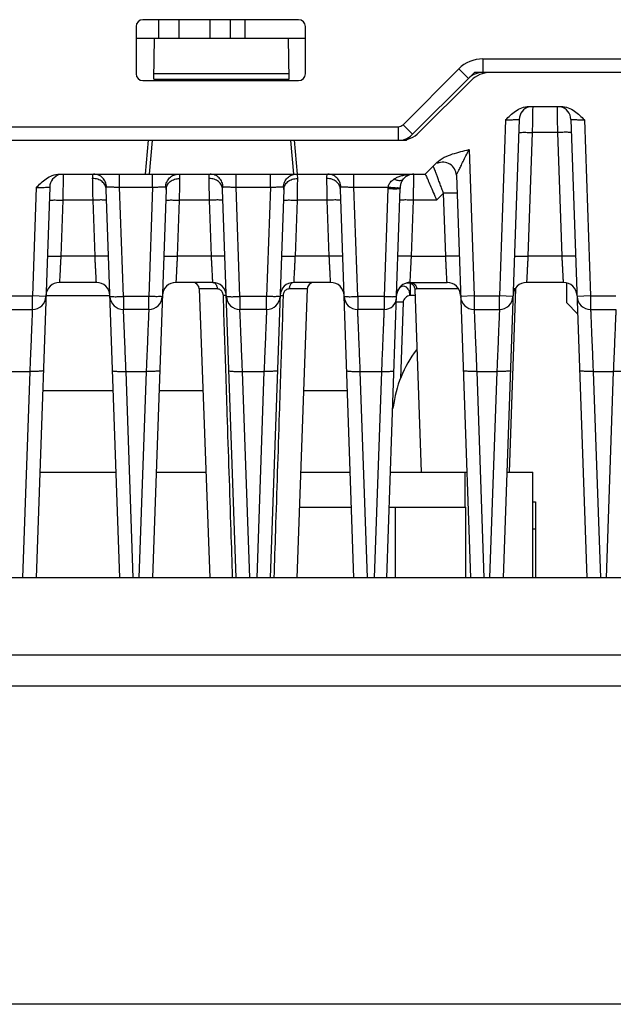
# Model space of a CAD drawing. Extents: x -1 to 1437, y 34 to 468.
# Tile 27 of 34: x 1245 to 1289, y 34 to 107. Entities that reach past the tile are written whole.
import ezdxf

# ---------------------------------------------------------------- set-up
doc = ezdxf.new("R2010")
doc.units = 0
doc.header["$LTSCALE"] = 23.1
doc.header["$MEASUREMENT"] = 0
doc.layers.get('0').update_dxf_attribs({"linetype": 'CONTINUOUS'})

msp = doc.modelspace()

# ---------------------------------------------------------------- linework, layer by layer
at = {"color": 7, "linetype": 'Continuous'}
for p, q in [((1253.682, 106.356), (1253.682, 102.856)), ((1265.682, 106.856), (1254.182, 106.856)), ((1255.352, 105.456), (1255.352, 106.856)), ((1256.852, 105.456), (1256.852, 106.856)), ((1259.162, 105.456), (1259.162, 106.856)), ((1260.662, 105.456), (1260.662, 106.856)), ((1261.732, 105.456), (1261.732, 106.856)), ((1266.182, 102.856), (1266.182, 106.356)), ((1266.182, 105.456), (1253.682, 105.456)), ((1254.982, 102.456), (1255.035, 105.456)), ((1264.982, 102.456), (1264.93, 105.456)), ((1279.284, 103.956), (1322.124, 103.956)), ((1279.284, 103.956), (1279.284, 102.956)), ((1264.976, 102.856), (1254.989, 102.856)), ((1273.395, 99.103), (1277.516, 103.224)), ((1274.102, 98.396), (1278.223, 102.517)), ((1277.516, 103.224), (1278.223, 102.517)), ((1278.223, 102.517), (1278.662, 102.956)), ((1279.832, 102.956), (1278.662, 102.956)), ((1322.182, 102.956), (1279.832, 102.956)), ((1254.182, 102.356), (1265.682, 102.356)), ((1254.982, 102.456), (1264.982, 102.456)), ((1255.274, 102.356), (1255.282, 102.456)), ((1264.683, 102.456), (1264.691, 102.356)), ((1274.59, 98.542), (1278.418, 102.371)), ((1282.704, 100.456), (1285.061, 100.456)), ((1199.968, 98.956), (1273.041, 98.956)), ((1273.041, 98.956), (1273.041, 97.956)), ((1273.395, 99.103), (1274.102, 98.396)), ((1280.972, 99.456), (1280.518, 86.456)), ((1281.974, 99.491), (1280.792, 65.656)), ((1285.791, 99.491), (1286.973, 65.656)), ((1286.793, 99.456), (1287.247, 86.456)), ((1273.662, 97.956), (1274.102, 98.396)), ((1282.939, 98.526), (1282.62, 89.387)), ((1284.826, 98.526), (1282.939, 98.526)), ((1285.145, 89.387), (1284.826, 98.526)), ((1200.882, 97.956), (1273.175, 97.956)), ((1254.37, 95.456), (1254.589, 97.956)), ((1254.67, 95.456), (1254.886, 97.93)), ((1265.079, 97.93), (1265.295, 95.456)), ((1265.595, 95.456), (1265.376, 97.956)), ((1273.175, 97.956), (1273.662, 97.956)), ((1278.27, 97.272), (1278.647, 86.456)), ((1275.039, 95.456), (1275.888, 96.305)), ((1248.03, 95.456), (1254.37, 95.456)), ((1252.465, 94.491), (1252.465, 95.456)), ((1254.41, 95.456), (1275.039, 95.456)), ((1254.9, 94.491), (1254.9, 95.456)), ((1261.065, 94.491), (1261.065, 95.456)), ((1263.6, 94.491), (1263.6, 95.456)), ((1269.765, 94.491), (1269.765, 95.456)), ((1277.335, 95.374), (1278.373, 65.656)), ((1246.297, 94.456), (1246.018, 86.456)), ((1247.299, 94.491), (1246.292, 65.656)), ((1252.473, 65.656), (1251.472, 94.329)), ((1252.747, 86.422), (1252.465, 94.491)), ((1252.465, 94.491), (1254.9, 94.491)), ((1254.9, 94.491), (1254.618, 86.422)), ((1255.893, 94.329), (1254.892, 65.656)), ((1261.073, 65.656), (1260.072, 94.329)), ((1261.347, 86.422), (1261.065, 94.491)), ((1261.065, 94.491), (1263.6, 94.491)), ((1263.6, 94.491), (1263.318, 86.422)), ((1264.593, 94.329), (1263.592, 65.656)), ((1269.773, 65.656), (1268.772, 94.329)), ((1270.047, 86.422), (1269.765, 94.491)), ((1269.765, 94.491), (1272.302, 94.491)), ((1272.018, 86.422), (1272.296, 94.387)), ((1272.192, 65.656), (1273.195, 94.387)), ((1276.382, 94.041), (1275.868, 93.526)), ((1276.545, 89.387), (1276.382, 94.041)), ((1248.265, 93.526), (1248.12, 89.387)), ((1250.5, 93.526), (1248.265, 93.526)), ((1250.645, 89.387), (1250.5, 93.526)), ((1256.865, 93.526), (1256.72, 89.387)), ((1259.1, 93.526), (1256.865, 93.526)), ((1259.245, 89.387), (1259.1, 93.526)), ((1265.565, 93.526), (1265.42, 89.387)), ((1267.8, 93.526), (1265.565, 93.526)), ((1267.945, 89.387), (1267.8, 93.526)), ((1274.02, 89.387), (1274.165, 93.526)), ((1275.868, 93.526), (1274.165, 93.526)), ((1250.645, 89.387), (1248.12, 89.387)), ((1259.245, 89.387), (1256.72, 89.387)), ((1267.945, 89.387), (1265.42, 89.387)), ((1274.02, 89.387), (1276.545, 89.387)), ((1285.145, 89.387), (1282.62, 89.387)), ((1250.746, 87.456), (1248.019, 87.456)), ((1259.346, 87.456), (1256.619, 87.456)), ((1268.046, 87.456), (1265.319, 87.456)), ((1273.919, 87.456), (1276.646, 87.456)), ((1273.919, 87.392), (1273.919, 86.491)), ((1285.246, 87.456), (1282.519, 87.456)), ((1285.482, 85.956), (1285.482, 87.41)), ((1259.679, 86.974), (1258.35, 86.974)), ((1258.35, 86.974), (1259.117, 65.656)), ((1266.315, 86.974), (1264.986, 86.974)), ((1266.315, 86.974), (1265.548, 65.656)), ((1274.261, 86.949), (1274.732, 73.456)), ((1277.482, 86.974), (1274.4, 86.974)), ((1281.705, 86.974), (1281.232, 73.456)), ((1281.705, 86.974), (1281.536, 86.974)), ((1244.147, 86.456), (1246.018, 86.456)), ((1247.017, 86.422), (1246.018, 86.456)), ((1246.018, 85.456), (1246.018, 86.456)), ((1251.732, 86.456), (1247.018, 86.456)), ((1254.618, 86.422), (1252.747, 86.422)), ((1252.747, 86.422), (1252.747, 85.456)), ((1254.618, 85.456), (1254.618, 86.422)), ((1263.318, 86.422), (1261.347, 86.422)), ((1261.347, 86.422), (1261.347, 85.456)), ((1263.318, 85.456), (1263.318, 86.422)), ((1270.047, 86.422), (1270.047, 85.456)), ((1272.018, 86.422), (1270.047, 86.422)), ((1273.402, 85.992), (1273.206, 80.37)), ((1274.277, 86.491), (1273.919, 86.491)), ((1278.647, 86.456), (1277.648, 86.422)), ((1278.647, 86.456), (1280.518, 86.456)), ((1278.647, 86.456), (1278.647, 85.456)), ((1280.518, 85.456), (1280.518, 86.456)), ((1281.517, 86.422), (1280.518, 86.456)), ((1286.292, 85.147), (1285.482, 85.956)), ((1287.247, 86.456), (1286.248, 86.422)), ((1287.247, 86.456), (1287.247, 85.456)), ((1287.247, 86.456), (1289.118, 86.456)), ((1244.147, 85.456), (1246.018, 85.456)), ((1254.618, 85.456), (1252.747, 85.456)), ((1263.318, 85.456), (1261.347, 85.456)), ((1272.014, 85.456), (1270.047, 85.456)), ((1278.647, 85.456), (1280.518, 85.456)), ((1287.247, 85.456), (1289.118, 85.456)), ((1244.338, 80.892), (1245.826, 80.892)), ((1245.826, 80.892), (1245.294, 65.656)), ((1253.471, 65.656), (1252.938, 80.892)), ((1252.938, 80.892), (1254.426, 80.892)), ((1254.426, 80.892), (1253.894, 65.656)), ((1262.071, 65.656), (1261.538, 80.892)), ((1261.538, 80.892), (1263.126, 80.892)), ((1263.126, 80.892), (1262.594, 65.656)), ((1270.771, 65.656), (1270.238, 80.892)), ((1270.238, 80.892), (1271.826, 80.892)), ((1271.294, 65.656), (1271.826, 80.892)), ((1278.838, 80.892), (1279.371, 65.656)), ((1278.838, 80.892), (1280.326, 80.892)), ((1280.326, 80.892), (1279.794, 65.656)), ((1287.438, 80.892), (1287.971, 65.656)), ((1287.438, 80.892), (1288.926, 80.892)), ((1288.926, 80.892), (1288.394, 65.656)), ((1251.991, 79.456), (1246.774, 79.456)), ((1258.62, 79.456), (1255.374, 79.456)), ((1269.291, 79.456), (1266.045, 79.456)), ((1246.564, 73.456), (1252.201, 73.456)), ((1255.164, 73.456), (1258.836, 73.456)), ((1265.829, 73.456), (1269.501, 73.456)), ((1272.464, 73.456), (1278.101, 73.456)), ((1277.982, 70.856), (1277.982, 73.456)), ((1281.1, 73.456), (1282.982, 73.456)), ((1282.982, 65.656), (1282.982, 73.456)), ((1282.982, 71.249), (1283.182, 71.249)), ((1283.182, 71.249), (1283.182, 65.656)), ((1265.735, 70.856), (1269.591, 70.856)), ((1272.374, 70.856), (1278.032, 70.856)), ((1272.821, 70.856), (1272.821, 65.656)), ((1278.032, 65.656), (1278.032, 70.856)), ((1282.982, 70.856), (1282.982, 70.856)), ((1282.982, 69.263), (1283.182, 69.263)), ((1368.122, 65.656), (1214.843, 65.656)), ((1368.022, 59.939), (1214.943, 59.939)), ((1367.982, 57.656), (1214.982, 57.656))]:
    msp.add_line(p, q, dxfattribs=at)
at = {"color": 7}
msp.add_line((1436.522, 34.157), (963.437, 34.157), dxfattribs=at)
at = {"color": 7, "linetype": 'Continuous'}
for centre, radius, start, end in [((1254.182, 106.356), 0.5, 90, 180), ((1265.682, 106.356), 0.5, 0, 90), ((1279.284, 101.456), 2.5, 90, 135), ((1254.182, 102.856), 0.5, 180, 270), ((1265.682, 102.856), 0.5, 270, 0), ((1279.284, 101.456), 1.5, 90, 135), ((1279.832, 100.956), 2, 90, 135), ((1282.973, 99.456), 1, 105.20036, 178), ((1284.792, 99.456), 1, 1.99997, 74.79589), ((1273.041, 99.456), 0.5, 270, 315), ((1273.175, 99.956), 2, 270, 315), ((1273.041, 99.456), 1.5, 284.99997, 315), ((1276.336, 95.339), 1, 1.99639, 114.37493), ((1248.298, 94.456), 1, 105.20109, 178), ((1274.198, 94.456), 1, 90, 140.12534), ((1248.019, 86.456), 1, 90, 178), ((1250.746, 86.456), 1, 1.99995, 90), ((1256.619, 86.456), 1, 90, 178), ((1257.85, 86.956), 0.5, 2.06005, 89.99828), ((1259.346, 86.456), 1, 1.99995, 90), ((1265.319, 86.456), 1, 90, 178), ((1266.815, 86.956), 0.5, 90.00104, 177.93993), ((1268.046, 86.456), 1, 1.99995, 90), ((1273.919, 86.456), 1, 90, 156.00187), ((1276.646, 86.456), 1, 2, 90), ((1282.519, 86.456), 1, 89.99958, 178), ((1285.246, 86.456), 1, 1.99995, 90), ((1282.204, 86.956), 0.5, 172.55998, 178.00002), ((1246.018, 86.456), 1, 270, 358), ((1252.747, 86.456), 1, 182, 270), ((1254.618, 86.456), 1, 270, 358), ((1261.347, 86.456), 1, 182, 270), ((1263.318, 86.456), 1, 270, 358), ((1270.047, 86.456), 1, 182, 270), ((1272.014, 86.356), 0.9, 270, 358.00007), ((1278.647, 86.456), 1, 181.99995, 270), ((1280.518, 86.456), 1, 270, 358), ((1287.247, 86.456), 1, 181.99995, 270), ((1281.462, 77.147), 8.864, 142.98398, 172.88501), ((1271.774, 78.356), 0.9, 345.89156, 352.88501)]:
    msp.add_arc(centre, radius, start, end, dxfattribs=at)
for points, start_tangent, end_tangent in [([(1255.079, 102.456), (1255.065, 102.357)], (-0.143052, -0.989715), (-0.140544, -0.990074)), ([(1264.9, 102.357), (1264.886, 102.456)], (-0.140539, 0.990075), (-0.143052, 0.989715)), ([(1280.972, 99.456), (1281.315, 99.79), (1281.706, 100.107), (1282.167, 100.353), (1282.705, 100.456)], (0.706555, 0.707658), (1, -0.000211)), ([(1282.971, 100.371), (1282.967, 100.102), (1282.959, 99.666), (1282.95, 99.116), (1282.939, 98.526)], (-0.017478, -0.999847), (-0.017414, -0.999848)), ([(1282.973, 100.456), (1282.971, 100.371)], (-0.017495, -0.999847), (-0.017478, -0.999847)), ([(1284.826, 98.526), (1284.815, 99.116), (1284.806, 99.666), (1284.798, 100.102), (1284.794, 100.371), (1284.792, 100.452)], (-0.017414, 0.999848), (-0.017496, 0.999847)), ([(1285.06, 100.456), (1285.598, 100.353), (1286.059, 100.107), (1286.45, 99.79), (1286.793, 99.456)], (1, 0.000171), (0.707211, -0.707002)), ([(1280.972, 99.456), (1281.284, 99.467), (1281.562, 99.477), (1281.782, 99.485), (1281.924, 99.49), (1281.974, 99.491)], (0.9994, 0.034624), (0.999402, 0.03458)), ([(1285.791, 99.491), (1285.841, 99.49), (1285.984, 99.485), (1286.203, 99.477), (1286.482, 99.467), (1286.793, 99.456)], (0.999403, -0.034563), (0.999396, -0.034751)), ([(1281.94, 98.526), (1282.016, 98.537), (1282.233, 98.541), (1282.557, 98.537), (1282.939, 98.526)], (0.034899, 0.999391), (0.999392, -0.034857)), ([(1285.825, 98.526), (1285.749, 98.537), (1285.532, 98.541), (1285.208, 98.537), (1284.826, 98.526)], (-0.034899, 0.999391), (-0.999392, -0.034857)), ([(1275.888, 96.305), (1276.444, 96.694), (1277.051, 96.94), (1277.668, 97.12), (1278.27, 97.272)], (0.707198, 0.707015), (0.970999, 0.239082)), ([(1277.335, 95.374), (1277.356, 95.416), (1277.419, 95.544), (1277.523, 95.754), (1277.663, 96.039), (1277.836, 96.391), (1278.039, 96.803), (1278.269, 97.273)], (-0.176924, -0.984224), (0.441615, 0.897205)), ([(1275.746, 95.758), (1275.692, 95.897), (1275.656, 95.986), (1275.629, 96.046)], (-0.336102, 0.941826), (-0.706212, -0.708001)), ([(1246.297, 94.456), (1246.641, 94.79), (1247.031, 95.107), (1247.492, 95.353), (1248.03, 95.456)], (0.706555, 0.707658), (1, -0.000211)), ([(1248.297, 95.371), (1248.292, 95.102), (1248.285, 94.666), (1248.275, 94.116), (1248.265, 93.526)], (-0.017478, -0.999847), (-0.017415, -0.999848)), ([(1248.298, 95.456), (1248.297, 95.371)], (-0.017495, -0.999847), (-0.017478, -0.999847)), ([(1250.472, 95.132), (1250.477, 95.316), (1250.499, 95.422), (1250.541, 95.456)], (-0.017359, 0.999849), (0.999995, -0.00319)), ([(1251.503, 94.499), (1251.418, 94.869), (1251.207, 95.179), (1250.9, 95.384), (1250.541, 95.456)], (-0.041422, 0.999142), (-1, -0.000006)), ([(1255.862, 94.499), (1255.947, 94.869), (1256.158, 95.179), (1256.465, 95.384), (1256.824, 95.456)], (0.041467, 0.99914), (1, -0.000031)), ([(1256.824, 95.456), (1256.866, 95.422), (1256.888, 95.316), (1256.893, 95.132)], (0.999995, 0.003188), (-0.017359, -0.999849)), ([(1259.072, 95.132), (1259.077, 95.316), (1259.099, 95.422), (1259.141, 95.456)], (-0.017359, 0.999849), (0.999995, -0.00319)), ([(1260.103, 94.499), (1260.018, 94.869), (1259.807, 95.179), (1259.5, 95.384), (1259.141, 95.456)], (-0.041422, 0.999142), (-1, -0.000006)), ([(1264.562, 94.499), (1264.647, 94.869), (1264.858, 95.179), (1265.165, 95.384)], (0.041467, 0.99914), (0.923184, 0.384358)), ([(1265.165, 95.384), (1265.3, 95.429)], (0.923184, 0.384358), (0.970607, 0.240671)), ([(1265.524, 95.456), (1265.566, 95.422), (1265.588, 95.316)], (0.999995, 0.003188), (0.045315, -0.998973)), ([(1265.588, 95.316), (1265.593, 95.132)], (0.045315, -0.998973), (-0.017359, -0.999849)), ([(1267.772, 95.132), (1267.777, 95.316), (1267.799, 95.422), (1267.841, 95.456)], (-0.017359, 0.999849), (0.999995, -0.00319)), ([(1268.803, 94.499), (1268.718, 94.869), (1268.507, 95.179), (1268.2, 95.384), (1267.841, 95.456)], (-0.041422, 0.999142), (-1, -0.000006)), ([(1272.74, 95.098), (1272.971, 95.22), (1273.238, 95.319), (1273.54, 95.394), (1273.869, 95.441), (1274.198, 95.456)], (0.84638, 0.53258), (1, 0.000091)), ([(1274.165, 93.526), (1274.169, 93.782), (1274.174, 94.062), (1274.179, 94.35), (1274.184, 94.631), (1274.188, 94.887), (1274.192, 95.103), (1274.195, 95.268), (1274.197, 95.379), (1274.198, 95.456)], (0.017449, 0.999848), (0.017456, 0.999848)), ([(1275.039, 95.456), (1275.09, 95.356), (1275.217, 95.07), (1275.402, 94.638), (1275.626, 94.107), (1275.868, 93.526)], (0.471194, -0.88203), (0.383023, -0.923739)), ([(1276.382, 94.041), (1276.264, 94.366), (1276.141, 94.701), (1276.021, 95.025), (1275.912, 95.318), (1275.819, 95.565), (1275.746, 95.758)], (-0.342326, 0.939581), (-0.336102, 0.941826)), ([(1251.472, 94.329), (1251.387, 94.641), (1251.169, 94.902), (1250.848, 95.074), (1250.472, 95.132)], (-0.034925, 0.99939), (-0.999945, -0.010462)), ([(1250.5, 93.526), (1250.49, 94.14), (1250.48, 94.699), (1250.472, 95.132)], (-0.017435, 0.999848), (-0.017483, 0.999847)), ([(1255.893, 94.329), (1255.978, 94.641), (1256.196, 94.902), (1256.517, 95.074), (1256.893, 95.132)], (0.034899, 0.999391), (0.999946, -0.010421)), ([(1256.893, 95.132), (1256.885, 94.699), (1256.875, 94.141), (1256.865, 93.526)], (-0.017473, -0.999847), (-0.01743, -0.999848)), ([(1260.072, 94.329), (1259.987, 94.641), (1259.769, 94.902), (1259.448, 95.074), (1259.072, 95.132)], (-0.034925, 0.99939), (-0.999945, -0.010462)), ([(1259.1, 93.526), (1259.09, 94.14), (1259.08, 94.699), (1259.072, 95.132)], (-0.017435, 0.999848), (-0.017483, 0.999847)), ([(1264.593, 94.329), (1264.678, 94.641), (1264.896, 94.902), (1265.217, 95.074), (1265.593, 95.132)], (0.034899, 0.999391), (0.999946, -0.010421)), ([(1265.593, 95.132), (1265.585, 94.699), (1265.575, 94.141), (1265.565, 93.526)], (-0.017473, -0.999847), (-0.01743, -0.999848)), ([(1268.772, 94.329), (1268.687, 94.641), (1268.469, 94.902), (1268.148, 95.074), (1267.772, 95.132)], (-0.034925, 0.99939), (-0.999945, -0.010462)), ([(1267.8, 93.526), (1267.79, 94.14), (1267.78, 94.699), (1267.772, 95.132)], (-0.017435, 0.999848), (-0.017483, 0.999847)), ([(1272.302, 94.491), (1272.331, 94.612), (1272.387, 94.737), (1272.471, 94.862), (1272.588, 94.984), (1272.74, 95.098)], (0.148648, 0.98889), (0.846069, 0.533073)), ([(1272.74, 95.098), (1273.023, 95), (1273.265, 95), (1273.431, 95.098)], (0.897278, -0.441467), (0.641204, 0.76737)), ([(1273.199, 94.451), (1273.215, 94.587)], (0.073499, 0.997295), (0.163075, 0.986614)), ([(1273.215, 94.587), (1273.245, 94.723), (1273.289, 94.856), (1273.351, 94.983), (1273.431, 95.098)], (0.163075, 0.986614), (0.641055, 0.767495)), ([(1246.297, 94.456), (1246.609, 94.467), (1246.887, 94.477), (1247.107, 94.485), (1247.249, 94.49), (1247.299, 94.491)], (0.9994, 0.034624), (0.999402, 0.03458)), ([(1251.472, 94.329), (1251.472, 94.424), (1251.482, 94.48), (1251.503, 94.499)], (-0.034798, 0.999394), (0.996427, 0.084463)), ([(1251.503, 94.499), (1251.639, 94.505)], (0.996077, 0.088487), (0.999925, 0.012273)), ([(1251.639, 94.505), (1251.859, 94.505)], (0.999925, 0.012273), (0.999972, -0.007438)), ([(1251.859, 94.505), (1252.144, 94.501), (1252.465, 94.491)], (0.999972, -0.007438), (0.999402, -0.034576)), ([(1254.9, 94.491), (1255.221, 94.501), (1255.506, 94.505)], (0.999402, 0.034576), (0.999972, 0.007438)), ([(1255.506, 94.505), (1255.726, 94.505), (1255.862, 94.499)], (0.999972, 0.007438), (0.996077, -0.088487)), ([(1255.862, 94.499), (1255.883, 94.48), (1255.893, 94.424), (1255.893, 94.329)], (0.996428, -0.084447), (-0.034798, -0.999394)), ([(1260.072, 94.329), (1260.072, 94.424), (1260.082, 94.48), (1260.103, 94.499)], (-0.034798, 0.999394), (0.996427, 0.084463)), ([(1260.103, 94.499), (1260.239, 94.505)], (0.996077, 0.088487), (0.999925, 0.012273)), ([(1260.239, 94.505), (1260.459, 94.505)], (0.999925, 0.012273), (0.999972, -0.007438)), ([(1260.459, 94.505), (1260.744, 94.501), (1261.065, 94.491)], (0.999972, -0.007438), (0.999402, -0.034576)), ([(1263.6, 94.491), (1263.921, 94.501), (1264.206, 94.505)], (0.999402, 0.034576), (0.999972, 0.007438)), ([(1264.206, 94.505), (1264.426, 94.505), (1264.562, 94.499)], (0.999972, 0.007438), (0.996077, -0.088487)), ([(1264.562, 94.499), (1264.583, 94.48), (1264.593, 94.424), (1264.593, 94.329)], (0.996428, -0.084447), (-0.034798, -0.999394)), ([(1268.772, 94.329), (1268.772, 94.424), (1268.782, 94.48), (1268.803, 94.499)], (-0.034798, 0.999394), (0.996427, 0.084463)), ([(1268.803, 94.499), (1268.939, 94.505)], (0.996077, 0.088487), (0.999925, 0.012273)), ([(1268.939, 94.505), (1269.159, 94.505)], (0.999925, 0.012273), (0.999972, -0.007438)), ([(1269.159, 94.505), (1269.444, 94.501), (1269.765, 94.491)], (0.999972, -0.007438), (0.999402, -0.034576)), ([(1272.296, 94.387), (1272.298, 94.438), (1272.302, 94.491)], (0.034799, 0.999394), (0.078978, 0.996876)), ([(1272.296, 94.387), (1272.64, 94.378), (1272.931, 94.374), (1273.127, 94.378), (1273.195, 94.387)], (0.999392, -0.034855), (0.034899, 0.999391)), ([(1272.302, 94.491), (1272.64, 94.467), (1272.929, 94.451), (1273.125, 94.445), (1273.194, 94.446)], (0.996889, -0.078813), (0.750064, 0.661365)), ([(1273.194, 94.446), (1273.199, 94.451)], (0.750064, 0.661365), (0.560556, 0.828117)), ([(1273.195, 94.387), (1273.197, 94.419), (1273.199, 94.451)], (0.034887, 0.999391), (0.073358, 0.997306)), ([(1277.382, 94.041), (1277.305, 94.052), (1277.089, 94.055), (1276.765, 94.052), (1276.382, 94.041)], (-0.034899, 0.999391), (-0.999392, -0.034857)), ([(1247.265, 93.526), (1247.342, 93.537), (1247.558, 93.541), (1247.882, 93.537), (1248.265, 93.526)], (0.034899, 0.999391), (0.999392, -0.034857)), ([(1251.5, 93.526), (1251.423, 93.537), (1251.207, 93.541), (1250.883, 93.537), (1250.5, 93.526)], (-0.034899, 0.999391), (-0.999392, -0.034857)), ([(1255.865, 93.526), (1255.942, 93.537), (1256.158, 93.541), (1256.482, 93.537), (1256.865, 93.526)], (0.034899, 0.999391), (0.999392, -0.034857)), ([(1260.1, 93.526), (1260.023, 93.537), (1259.807, 93.541), (1259.483, 93.537), (1259.1, 93.526)], (-0.034899, 0.999391), (-0.999392, -0.034857)), ([(1264.565, 93.526), (1264.642, 93.537), (1264.858, 93.541), (1265.182, 93.537), (1265.565, 93.526)], (0.034899, 0.999391), (0.999392, -0.034857)), ([(1268.8, 93.526), (1268.723, 93.537), (1268.507, 93.541), (1268.183, 93.537), (1267.8, 93.526)], (-0.034899, 0.999391), (-0.999392, -0.034857)), ([(1274.165, 93.526), (1273.782, 93.537), (1273.458, 93.541), (1273.242, 93.537), (1273.165, 93.526)], (-0.999392, 0.034857), (-0.034899, -0.999391)), ([(1247.121, 89.387), (1247.197, 89.397), (1247.414, 89.401), (1247.738, 89.397), (1248.12, 89.387)], (0.034899, 0.999391), (0.999392, -0.034857)), ([(1248.12, 89.387), (1248.106, 89.114), (1248.09, 88.821), (1248.075, 88.525), (1248.06, 88.244), (1248.047, 87.994), (1248.036, 87.786), (1248.028, 87.63), (1248.023, 87.527), (1248.019, 87.456)], (-0.052304, -0.998631), (-0.052309, -0.998631)), ([(1251.644, 89.387), (1251.568, 89.397), (1251.351, 89.401), (1251.027, 89.397), (1250.645, 89.387)], (-0.034899, 0.999391), (-0.999392, -0.034857)), ([(1250.746, 87.456), (1250.742, 87.524), (1250.737, 87.624), (1250.729, 87.776), (1250.719, 87.979), (1250.706, 88.228), (1250.691, 88.51), (1250.675, 88.81), (1250.66, 89.108), (1250.645, 89.387)], (-0.052309, 0.998631), (-0.052305, 0.998631)), ([(1255.721, 89.387), (1255.797, 89.397), (1256.014, 89.401), (1256.338, 89.397), (1256.72, 89.387)], (0.034899, 0.999391), (0.999392, -0.034857)), ([(1256.72, 89.387), (1256.706, 89.114), (1256.69, 88.821), (1256.675, 88.525), (1256.66, 88.244), (1256.647, 87.994), (1256.636, 87.786), (1256.628, 87.63), (1256.623, 87.527), (1256.619, 87.456)], (-0.052304, -0.998631), (-0.052309, -0.998631)), ([(1260.244, 89.387), (1260.168, 89.397), (1259.951, 89.401), (1259.627, 89.397), (1259.245, 89.387)], (-0.034899, 0.999391), (-0.999392, -0.034857)), ([(1259.346, 87.456), (1259.342, 87.524), (1259.337, 87.624), (1259.329, 87.776), (1259.319, 87.979), (1259.306, 88.228), (1259.291, 88.51), (1259.275, 88.81), (1259.26, 89.108), (1259.245, 89.387)], (-0.052309, 0.998631), (-0.052305, 0.998631)), ([(1264.421, 89.387), (1264.497, 89.397), (1264.714, 89.401), (1265.038, 89.397), (1265.42, 89.387)], (0.034899, 0.999391), (0.999392, -0.034857)), ([(1265.42, 89.387), (1265.406, 89.114), (1265.39, 88.821), (1265.375, 88.525), (1265.36, 88.244), (1265.347, 87.994), (1265.336, 87.786), (1265.328, 87.63), (1265.323, 87.527), (1265.319, 87.456)], (-0.052304, -0.998631), (-0.052309, -0.998631)), ([(1268.944, 89.387), (1268.868, 89.397), (1268.651, 89.401), (1268.327, 89.397), (1267.945, 89.387)], (-0.034899, 0.999391), (-0.999392, -0.034857)), ([(1268.046, 87.456), (1268.042, 87.524), (1268.037, 87.624), (1268.029, 87.776), (1268.019, 87.979), (1268.006, 88.228), (1267.991, 88.51), (1267.975, 88.81), (1267.96, 89.108), (1267.945, 89.387)], (-0.052309, 0.998631), (-0.052305, 0.998631)), ([(1274.02, 89.387), (1273.638, 89.397), (1273.314, 89.401), (1273.097, 89.397), (1273.021, 89.387)], (-0.999392, 0.034857), (-0.034899, -0.999391)), ([(1273.919, 87.456), (1273.922, 87.518), (1273.932, 87.709), (1273.948, 88.019), (1273.97, 88.426), (1273.994, 88.897), (1274.02, 89.387)], (0.052329, 0.99863), (0.052305, 0.998631)), ([(1277.544, 89.387), (1277.468, 89.397), (1277.251, 89.401), (1276.927, 89.397), (1276.545, 89.387)], (-0.034899, 0.999391), (-0.999392, -0.034857)), ([(1276.646, 87.456), (1276.642, 87.535), (1276.636, 87.646), (1276.627, 87.81), (1276.616, 88.023), (1276.603, 88.278), (1276.588, 88.56), (1276.573, 88.851), (1276.558, 89.132), (1276.545, 89.387)], (-0.052311, 0.998631), (-0.052309, 0.998631)), ([(1281.621, 89.387), (1281.697, 89.397), (1281.914, 89.401), (1282.238, 89.397), (1282.62, 89.387)], (0.034899, 0.999391), (0.999392, -0.034857)), ([(1282.62, 89.387), (1282.606, 89.114), (1282.59, 88.821), (1282.575, 88.525), (1282.56, 88.244), (1282.547, 87.994), (1282.536, 87.786), (1282.528, 87.63), (1282.523, 87.527), (1282.519, 87.456)], (-0.052304, -0.998631), (-0.052309, -0.998631)), ([(1286.144, 89.387), (1286.068, 89.397), (1285.851, 89.401), (1285.527, 89.397), (1285.145, 89.387)], (-0.034899, 0.999391), (-0.999392, -0.034857)), ([(1285.246, 87.456), (1285.242, 87.524), (1285.237, 87.624), (1285.229, 87.776), (1285.219, 87.979), (1285.206, 88.227), (1285.191, 88.51), (1285.175, 88.809), (1285.16, 89.108), (1285.145, 89.387)], (-0.052309, 0.998631), (-0.052305, 0.998631)), ([(1259.346, 87.456), (1259.509, 87.392), (1259.63, 87.217), (1259.679, 86.974)], (1, 0), (0.02396, -0.999713)), ([(1265.319, 87.456), (1265.156, 87.392), (1265.035, 87.217), (1264.986, 86.974)], (-1, 0), (-0.023959, -0.999713)), ([(1273.604, 87.406), (1273.692, 87.426)], (0.949262, 0.314485), (0.990426, 0.138044)), ([(1273.692, 87.426), (1273.843, 87.424), (1274.065, 87.329)], (0.990426, 0.138044), (0.794656, -0.60706)), ([(1273.919, 87.456), (1274.155, 87.392), (1274.33, 87.216), (1274.4, 86.974)], (1, 0), (0.033594, -0.999436)), ([(1274.065, 87.329), (1274.216, 87.14), (1274.261, 86.949)], (0.794656, -0.60706), (0.035079, -0.999385)), ([(1259.81, 86.952), (1259.679, 86.974)], (-0.944876, 0.327429), (-1, -0.000154)), ([(1260.011, 86.807), (1259.923, 86.893), (1259.81, 86.952)], (-0.620947, 0.783853), (-0.944876, 0.327429)), ([(1260.111, 86.596), (1260.074, 86.704), (1260.011, 86.807)], (-0.219913, 0.975519), (-0.620947, 0.783853)), ([(1260.124, 86.492), (1260.111, 86.596)], (-0.033267, 0.999447), (-0.219913, 0.975519)), ([(1264.854, 86.952), (1264.741, 86.892), (1264.652, 86.805), (1264.59, 86.703), (1264.554, 86.596), (1264.541, 86.492)], (-0.944068, -0.329751), (-0.033268, -0.999446)), ([(1264.986, 86.974), (1264.854, 86.952)], (-1, 0.00012), (-0.944068, -0.329751)), ([(1272.99, 86.822), (1272.977, 86.79), (1272.92, 86.491)], (-0.387199, -0.921996), (-0.034899, -0.999391)), ([(1273.118, 87.024), (1272.99, 86.822)], (-0.683213, -0.730219), (-0.387199, -0.921996)), ([(1273.534, 87.156), (1273.315, 87.153), (1273.118, 87.024)], (-0.957514, 0.288388), (-0.683213, -0.730219)), ([(1273.865, 86.788), (1273.73, 87.025), (1273.534, 87.156)], (-0.284023, 0.958817), (-0.957514, 0.288388)), ([(1273.919, 86.491), (1273.865, 86.788)], (-0.226762, 0.97395), (-0.284023, 0.958817)), ([(1274.4, 86.974), (1274.356, 86.971), (1274.316, 86.965), (1274.285, 86.957), (1274.266, 86.95), (1274.265, 86.95)], (-1, -0.000011), (0.336047, -0.941845)), ([(1251.748, 86.422), (1251.824, 86.411)], (0.034899, -0.999391), (0.987224, 0.15934)), ([(1251.824, 86.411), (1252.041, 86.407), (1252.365, 86.411), (1252.747, 86.422)], (0.987224, 0.15934), (0.999392, 0.034857)), ([(1255.543, 86.411), (1255.326, 86.407), (1255.001, 86.411), (1254.618, 86.422)], (-0.987428, 0.158071), (-0.999392, 0.034857)), ([(1255.617, 86.422), (1255.543, 86.411)], (-0.034899, -0.999391), (-0.987428, 0.158071)), ([(1260.242, 86.494), (1260.124, 86.492)], (-0.995588, 0.093831), (-0.999768, -0.021559)), ([(1260.127, 86.414), (1260.124, 86.492)], (-0.033234, 0.999448), (-0.033237, 0.999448)), ([(1260.308, 80.937), (1260.127, 86.414)], (-0.033077, 0.999453), (-0.033234, 0.999448)), ([(1260.345, 86.491), (1260.319, 86.494), (1260.242, 86.494)], (-0.034998, 0.999387), (-0.995588, 0.093831)), ([(1260.348, 86.422), (1260.424, 86.411)], (0.034899, -0.999391), (0.987224, 0.15934)), ([(1260.424, 86.411), (1260.641, 86.407), (1260.965, 86.411), (1261.347, 86.422)], (0.987224, 0.15934), (0.999392, 0.034857)), ([(1264.243, 86.411), (1264.026, 86.407), (1263.701, 86.411), (1263.318, 86.422)], (-0.987428, 0.158071), (-0.999392, 0.034857)), ([(1264.317, 86.422), (1264.243, 86.411)], (-0.034899, -0.999391), (-0.987428, 0.158071)), ([(1264.32, 86.491), (1264.346, 86.494), (1264.423, 86.494)], (0.034918, 0.99939), (0.995588, 0.093835)), ([(1264.538, 86.414), (1264.357, 80.937)], (-0.033234, -0.999448), (-0.033077, -0.999453)), ([(1264.423, 86.494), (1264.541, 86.492)], (0.995588, 0.093835), (0.999768, -0.021557)), ([(1264.541, 86.492), (1264.538, 86.414)], (-0.033237, -0.999448), (-0.033234, -0.999448)), ([(1269.048, 86.422), (1269.124, 86.411)], (0.034899, -0.999391), (0.987224, 0.15934)), ([(1269.124, 86.411), (1269.341, 86.407), (1269.665, 86.411), (1270.047, 86.422)], (0.987224, 0.15934), (0.999392, 0.034857)), ([(1272.014, 85.456), (1272.015, 85.529), (1272.015, 85.737), (1272.016, 86.05), (1272.018, 86.422)], (0.003407, 0.999994), (0.003075, 0.999995)), ([(1272.018, 86.422), (1272.362, 86.412)], (0.999392, -0.034857), (0.999128, -0.041753)), ([(1272.362, 86.412), (1272.653, 86.409), (1272.848, 86.412), (1272.917, 86.422)], (0.999128, -0.041753), (0.034899, 0.999391)), ([(1273.402, 85.992), (1273.304, 85.995), (1273.211, 85.998), (1273.124, 85.999), (1273.049, 85.999), (1273.016, 85.999), (1272.987, 85.999), (1272.961, 85.998), (1272.94, 85.998), (1272.924, 85.997), (1272.912, 85.995), (1272.905, 85.994), (1272.902, 85.992)], (-0.999392, 0.034857), (-0.0349, -0.999391)), ([(1273.919, 86.491), (1273.569, 86.332), (1273.402, 85.992)], (-0.99893, -0.046251), (-0.034899, -0.999391)), ([(1246.018, 85.456), (1246.016, 85.425), (1246.011, 85.306), (1246.002, 85.072), (1245.986, 84.706), (1245.965, 84.209), (1245.94, 83.598), (1245.911, 82.91), (1245.881, 82.194), (1245.852, 81.505), (1245.826, 80.892)], (-0.041868, -0.999123), (-0.041868, -0.999123)), ([(1252.938, 80.892), (1252.913, 81.499), (1252.884, 82.184), (1252.854, 82.897), (1252.826, 83.585), (1252.8, 84.198), (1252.779, 84.7), (1252.763, 85.07), (1252.754, 85.306), (1252.749, 85.425), (1252.747, 85.456)], (-0.041868, 0.999123), (-0.041868, 0.999123)), ([(1254.618, 85.456), (1254.616, 85.425), (1254.611, 85.306), (1254.602, 85.072), (1254.586, 84.706), (1254.565, 84.209), (1254.54, 83.598), (1254.511, 82.91), (1254.481, 82.194), (1254.452, 81.505), (1254.426, 80.892)], (-0.041868, -0.999123), (-0.041868, -0.999123)), ([(1261.538, 80.892), (1261.513, 81.499), (1261.484, 82.184), (1261.454, 82.897), (1261.426, 83.585), (1261.4, 84.198), (1261.379, 84.7), (1261.363, 85.07), (1261.354, 85.306), (1261.349, 85.425), (1261.347, 85.456)], (-0.041868, 0.999123), (-0.041868, 0.999123)), ([(1263.318, 85.456), (1263.316, 85.425), (1263.311, 85.306), (1263.302, 85.072), (1263.286, 84.706), (1263.265, 84.209), (1263.24, 83.598), (1263.211, 82.91), (1263.181, 82.194), (1263.152, 81.505), (1263.126, 80.892)], (-0.041868, -0.999123), (-0.041868, -0.999123)), ([(1270.238, 80.892), (1270.213, 81.499), (1270.184, 82.184), (1270.154, 82.897), (1270.126, 83.585), (1270.1, 84.198), (1270.079, 84.7), (1270.063, 85.07), (1270.054, 85.306), (1270.049, 85.425), (1270.047, 85.456)], (-0.041868, 0.999123), (-0.041868, 0.999123)), ([(1271.826, 80.892), (1271.848, 81.411), (1271.872, 82.008), (1271.899, 82.646), (1271.925, 83.284), (1271.949, 83.882), (1271.971, 84.404), (1271.988, 84.824), (1272.001, 85.133), (1272.009, 85.33), (1272.013, 85.429), (1272.014, 85.456)], (0.041171, 0.999152), (0.041171, 0.999152)), ([(1278.647, 85.456), (1278.649, 85.422), (1278.654, 85.297), (1278.664, 85.053), (1278.68, 84.674), (1278.701, 84.166), (1278.727, 83.548), (1278.756, 82.86), (1278.786, 82.152), (1278.814, 81.479), (1278.838, 80.892)], (0.041869, -0.999123), (0.041868, -0.999123)), ([(1280.518, 85.456), (1280.516, 85.425), (1280.511, 85.306), (1280.502, 85.072), (1280.486, 84.706), (1280.465, 84.209), (1280.44, 83.599), (1280.411, 82.91), (1280.381, 82.194), (1280.352, 81.505), (1280.326, 80.892)], (-0.041868, -0.999123), (-0.041868, -0.999123)), ([(1287.247, 85.456), (1287.249, 85.422), (1287.254, 85.297), (1287.264, 85.053), (1287.28, 84.674), (1287.301, 84.166), (1287.327, 83.548), (1287.356, 82.86), (1287.386, 82.152), (1287.414, 81.479), (1287.438, 80.892)], (0.041869, -0.999123), (0.041868, -0.999123)), ([(1289.118, 85.456), (1289.116, 85.425), (1289.111, 85.306), (1289.102, 85.072), (1289.086, 84.706), (1289.065, 84.209), (1289.04, 83.599), (1289.011, 82.91), (1288.981, 82.194), (1288.952, 81.505), (1288.926, 80.892)], (-0.041868, -0.999123), (-0.041868, -0.999123)), ([(1246.826, 80.944), (1246.749, 80.914), (1246.532, 80.893), (1246.208, 80.886), (1245.826, 80.892)], (-0.034899, -0.999391), (-0.9994, 0.034635)), ([(1251.939, 80.944), (1252.016, 80.914), (1252.233, 80.893), (1252.557, 80.886), (1252.938, 80.892)], (0.034899, -0.999391), (0.9994, 0.034635)), ([(1255.426, 80.944), (1255.349, 80.914), (1255.132, 80.893), (1254.808, 80.886), (1254.426, 80.892)], (-0.034899, -0.999391), (-0.9994, 0.034635)), ([(1260.81, 65.656), (1260.697, 69.127), (1260.414, 77.749), (1260.308, 80.937)], (-0.032498, 0.999472), (-0.033077, 0.999453)), ([(1260.539, 80.944), (1260.616, 80.914), (1260.833, 80.893), (1261.157, 80.886), (1261.538, 80.892)], (0.034899, -0.999391), (0.9994, 0.034635)), ([(1264.126, 80.944), (1264.049, 80.914), (1263.832, 80.893), (1263.508, 80.886), (1263.126, 80.892)], (-0.034899, -0.999391), (-0.9994, 0.034635)), ([(1264.357, 80.937), (1264.251, 77.749), (1263.968, 69.127), (1263.855, 65.656)], (-0.033077, -0.999453), (-0.032498, -0.999472)), ([(1269.239, 80.944), (1269.316, 80.914), (1269.533, 80.893), (1269.857, 80.886), (1270.238, 80.892)], (0.034899, -0.999391), (0.9994, 0.034635)), ([(1271.826, 80.892), (1272.17, 80.886), (1272.461, 80.893), (1272.656, 80.912), (1272.726, 80.939)], (0.9994, -0.034635), (0.034899, 0.999391)), ([(1278.838, 80.892), (1278.457, 80.886), (1278.133, 80.893), (1277.916, 80.914), (1277.839, 80.944)], (-0.9994, -0.034635), (-0.034899, 0.999391)), ([(1281.326, 80.944), (1281.249, 80.914), (1281.032, 80.893), (1280.708, 80.886), (1280.326, 80.892)], (-0.034899, -0.999391), (-0.9994, 0.034635)), ([(1287.438, 80.892), (1287.057, 80.886), (1286.733, 80.893), (1286.516, 80.914), (1286.439, 80.944)], (-0.9994, -0.034635), (-0.034899, 0.999391)), ([(1289.926, 80.944), (1289.849, 80.914), (1289.632, 80.893), (1289.308, 80.886), (1288.926, 80.892)], (-0.034899, -0.999391), (-0.9994, 0.034635))]:
    msp.add_spline(points, degree=3, dxfattribs=dict(at, start_tangent=start_tangent, end_tangent=end_tangent))

doc.saveas('drawing.dxf')
